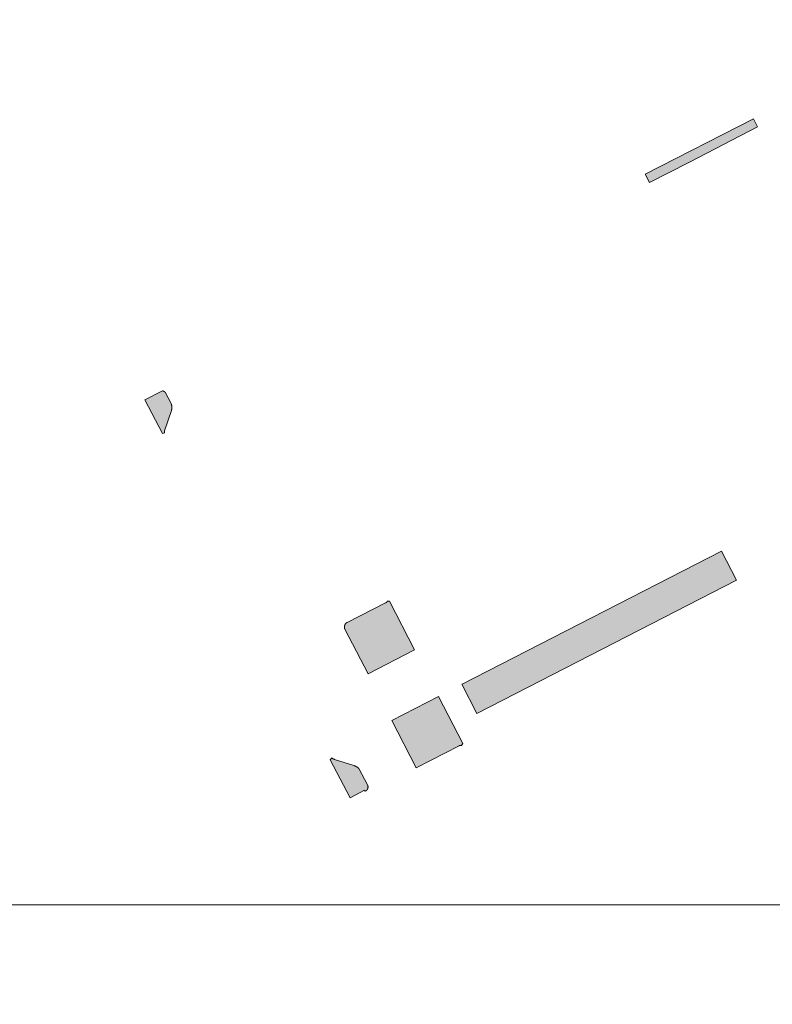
# Model space of a CAD drawing. Header units: metres. Extents: x 191568 to 204791, y 316774 to 325272.
# Tile 60 of 93: x 200460 to 200533, y 319416 to 319512. Entities that reach past the tile are written whole.
import ezdxf

# ---------------------------------------------------------------- set-up
doc = ezdxf.new("R2010")
doc.units = ezdxf.units.M
doc.layers.add('0-MEETLOCATIES-100x100m', color=1, linetype='Continuous', lineweight=13)
doc.layers.add('Gekoppeld_blokhaag', color=7, linetype='Continuous', lineweight=0)

# ---------------------------------------------------------------- blocks, each defined once
blk = doc.blocks.new('*U13')
at = {"layer": '0-MEETLOCATIES-100x100m'}
blk.add_lwpolyline([(-50, 50), (50, 50), (50, -50), (-50, -50)], close=True, dxfattribs=at)
blk = doc.blocks.new('*U14')
at = {"layer": '0-MEETLOCATIES-100x100m', "color": 0, "linetype": 'ByBlock', "lineweight": -2, "transparency": 16777216}
for p in [(2300, 1800), (2300, 1700)]:
    blk.add_blockref('*U13', p, dxfattribs=at)

msp = doc.modelspace()

# ---------------------------------------------------------------- hatches: boundary and pattern name
at = {"layer": 'Gekoppeld_blokhaag'}
for points in [[(200521.308, 319496.321), (200525.218, 319498.323), (200531.887, 319501.766), (200531.471, 319502.578), (200520.88, 319497.156)], [(200474.473, 319474.76), (200473.957, 319475.758), (200473.952, 319475.765), (200473.947, 319475.771), (200473.941, 319475.778), (200473.936, 319475.785), (200473.93, 319475.791), (200473.924, 319475.797), (200473.918, 319475.803), (200473.912, 319475.809), (200473.906, 319475.815), (200473.9, 319475.821), (200473.894, 319475.827), (200473.888, 319475.833), (200473.881, 319475.838), (200473.874, 319475.844), (200473.868, 319475.849), (200473.861, 319475.854), (200473.854, 319475.859), (200473.847, 319475.864), (200473.84, 319475.869), (200473.833, 319475.874), (200473.826, 319475.878), (200473.819, 319475.883), (200473.811, 319475.887), (200473.804, 319475.891), (200473.796, 319475.895), (200473.789, 319475.899), (200473.781, 319475.903), (200473.773, 319475.907), (200473.766, 319475.91), (200473.758, 319475.913), (200473.75, 319475.917), (200473.742, 319475.92), (200473.734, 319475.923), (200473.726, 319475.926), (200473.718, 319475.928), (200473.71, 319475.931), (200473.702, 319475.933), (200473.693, 319475.935), (200473.685, 319475.937), (200473.677, 319475.939), (200473.669, 319475.941), (200473.66, 319475.943), (200473.652, 319475.944), (200473.643, 319475.946), (200473.635, 319475.947), (200471.927, 319475.056), (200473.646, 319471.762), (200473.846, 319471.825), (200473.846, 319471.849), (200473.846, 319471.873), (200473.846, 319471.898), (200473.847, 319471.922), (200473.848, 319471.946), (200473.85, 319471.97), (200473.852, 319471.994), (200473.855, 319472.018), (200474.527, 319474.007), (200474.532, 319474.026), (200474.537, 319474.045), (200474.541, 319474.065), (200474.545, 319474.084), (200474.549, 319474.104), (200474.552, 319474.123), (200474.555, 319474.143), (200474.558, 319474.163), (200474.56, 319474.182), (200474.562, 319474.202), (200474.564, 319474.222), (200474.565, 319474.242), (200474.566, 319474.262), (200474.567, 319474.281), (200474.567, 319474.301), (200474.567, 319474.321), (200474.567, 319474.341), (200474.566, 319474.361), (200474.565, 319474.381), (200474.563, 319474.4), (200474.562, 319474.42), (200474.559, 319474.44), (200474.557, 319474.46), (200474.554, 319474.479), (200474.551, 319474.499), (200474.547, 319474.518), (200474.543, 319474.538), (200474.539, 319474.557), (200474.535, 319474.577), (200474.53, 319474.596), (200474.524, 319474.615), (200474.519, 319474.634), (200474.513, 319474.653), (200474.494, 319474.707)], [(200509.423, 319446.939), (200520.3, 319452.529), (200529.815, 319457.419), (200528.357, 319460.241), (200502.965, 319447.245), (200502.953, 319447.238), (200504.409, 319444.382)], [(200493.764, 319448.254), (200498.316, 319450.583), (200495.847, 319455.345), (200495.653, 319455.374), (200495.651, 319455.369), (200495.65, 319455.364), (200495.648, 319455.36), (200495.646, 319455.355), (200495.644, 319455.35), (200495.642, 319455.345), (200495.639, 319455.341), (200495.637, 319455.336), (200495.635, 319455.332), (200495.632, 319455.327), (200495.63, 319455.322), (200495.627, 319455.318), (200495.625, 319455.314), (200495.622, 319455.309), (200495.619, 319455.305), (200495.616, 319455.301), (200495.613, 319455.297), (200495.61, 319455.292), (200495.607, 319455.288), (200495.604, 319455.284), (200495.601, 319455.28), (200495.597, 319455.276), (200495.594, 319455.272), (200495.59, 319455.269), (200495.587, 319455.265), (200495.583, 319455.261), (200495.58, 319455.258), (200495.576, 319455.254), (200495.572, 319455.251), (200495.568, 319455.247), (200495.564, 319455.244), (200495.56, 319455.24), (200495.556, 319455.237), (200495.552, 319455.234), (200495.548, 319455.231), (200495.544, 319455.228), (200495.54, 319455.225), (200495.536, 319455.222), (200495.531, 319455.219), (200495.527, 319455.217), (200495.522, 319455.214), (200495.518, 319455.211), (200495.513, 319455.209), (200495.509, 319455.207), (200495.504, 319455.204), (200495.5, 319455.202), (200495.495, 319455.2), (200495.49, 319455.198), (200495.486, 319455.196), (200495.481, 319455.194), (200495.476, 319455.192), (200491.719, 319453.288), (200491.711, 319453.283), (200491.703, 319453.278), (200491.695, 319453.273), (200491.687, 319453.268), (200491.679, 319453.262), (200491.671, 319453.257), (200491.664, 319453.251), (200491.656, 319453.245), (200491.649, 319453.239), (200491.641, 319453.233), (200491.634, 319453.227), (200491.627, 319453.221), (200491.62, 319453.214), (200491.613, 319453.208), (200491.606, 319453.201), (200491.6, 319453.194), (200491.593, 319453.188), (200491.587, 319453.181), (200491.581, 319453.173), (200491.574, 319453.166), (200491.568, 319453.159), (200491.563, 319453.151), (200491.557, 319453.144), (200491.551, 319453.136), (200491.546, 319453.128), (200491.54, 319453.121), (200491.535, 319453.113), (200491.53, 319453.105), (200491.525, 319453.097), (200491.52, 319453.088), (200491.515, 319453.08), (200491.511, 319453.072), (200491.507, 319453.063), (200491.502, 319453.055), (200491.498, 319453.046), (200491.494, 319453.038), (200491.491, 319453.029), (200491.487, 319453.02), (200491.483, 319453.011), (200491.48, 319453.002), (200491.477, 319452.993), (200491.474, 319452.984), (200491.471, 319452.975), (200491.468, 319452.966), (200491.466, 319452.957), (200491.464, 319452.948), (200491.461, 319452.939), (200491.459, 319452.929), (200491.457, 319452.92), (200491.456, 319452.911), (200491.454, 319452.901), (200491.453, 319452.892), (200491.451, 319452.883), (200491.45, 319452.873), (200491.449, 319452.864), (200491.449, 319452.854), (200491.448, 319452.845), (200491.448, 319452.835), (200491.447, 319452.826), (200491.447, 319452.816), (200491.447, 319452.807), (200491.448, 319452.797), (200491.448, 319452.788), (200491.449, 319452.778), (200491.449, 319452.769), (200491.45, 319452.759), (200491.451, 319452.75), (200491.453, 319452.74), (200491.454, 319452.731), (200491.456, 319452.722), (200491.457, 319452.712), (200491.459, 319452.703), (200491.461, 319452.694), (200491.463, 319452.685), (200491.466, 319452.675), (200491.468, 319452.666), (200491.471, 319452.657), (200491.474, 319452.648), (200491.477, 319452.639), (200491.48, 319452.63)], [(200500.664, 319446.036), (200496.097, 319443.684), (200498.478, 319439.062), (200502.663, 319441.217), (200502.669, 319441.219), (200502.675, 319441.221), (200502.681, 319441.223), (200502.687, 319441.225), (200502.693, 319441.226), (200502.699, 319441.228), (200502.705, 319441.229), (200502.711, 319441.231), (200502.717, 319441.232), (200502.724, 319441.233), (200502.73, 319441.234), (200502.736, 319441.235), (200502.742, 319441.236), (200502.748, 319441.236), (200502.755, 319441.237), (200502.761, 319441.237), (200502.767, 319441.238), (200502.773, 319441.238), (200502.78, 319441.238), (200502.786, 319441.238), (200502.792, 319441.238), (200502.799, 319441.238), (200502.805, 319441.238), (200502.811, 319441.237), (200502.817, 319441.237), (200502.824, 319441.236), (200502.83, 319441.235), (200502.836, 319441.234), (200502.842, 319441.233), (200502.848, 319441.232), (200502.855, 319441.231), (200502.861, 319441.23), (200502.867, 319441.229), (200502.873, 319441.227), (200502.879, 319441.225), (200502.885, 319441.224), (200502.891, 319441.222), (200503.029, 319441.431)], [(200493.459, 319436.758), (200493.466, 319436.76), (200493.473, 319436.763), (200493.481, 319436.766), (200493.488, 319436.769), (200493.495, 319436.772), (200493.502, 319436.775), (200493.509, 319436.778), (200493.516, 319436.781), (200493.523, 319436.785), (200493.529, 319436.788), (200493.536, 319436.792), (200493.543, 319436.796), (200493.549, 319436.8), (200493.556, 319436.804), (200493.562, 319436.808), (200493.569, 319436.812), (200493.575, 319436.817), (200493.581, 319436.821), (200493.587, 319436.826), (200493.593, 319436.83), (200493.599, 319436.835), (200493.605, 319436.84), (200493.611, 319436.845), (200493.617, 319436.85), (200493.622, 319436.856), (200493.628, 319436.861), (200493.633, 319436.866), (200493.638, 319436.872), (200493.644, 319436.877), (200493.649, 319436.883), (200493.654, 319436.889), (200493.659, 319436.895), (200493.664, 319436.901), (200493.668, 319436.907), (200493.673, 319436.913), (200493.678, 319436.919), (200493.682, 319436.925), (200493.686, 319436.932), (200493.69, 319436.938), (200493.695, 319436.944), (200493.698, 319436.951), (200493.702, 319436.958), (200493.706, 319436.964), (200493.71, 319436.971), (200493.713, 319436.978), (200493.717, 319436.985), (200493.72, 319436.992), (200493.723, 319436.999), (200493.726, 319437.006), (200493.729, 319437.013), (200493.732, 319437.02), (200493.734, 319437.027), (200493.737, 319437.035), (200493.739, 319437.042), (200493.741, 319437.049), (200493.743, 319437.057), (200493.745, 319437.064), (200493.747, 319437.071), (200493.749, 319437.079), (200493.751, 319437.086), (200493.752, 319437.094), (200493.753, 319437.101), (200493.755, 319437.109), (200493.756, 319437.117), (200493.757, 319437.124), (200493.757, 319437.132), (200493.758, 319437.139), (200493.759, 319437.147), (200493.759, 319437.155), (200493.759, 319437.162), (200493.759, 319437.17), (200493.759, 319437.178), (200493.759, 319437.185), (200493.759, 319437.193), (200493.759, 319437.201), (200493.758, 319437.208), (200493.758, 319437.216), (200493.757, 319437.224), (200493.756, 319437.231), (200493.755, 319437.239), (200493.754, 319437.246), (200493.752, 319437.254), (200493.751, 319437.261), (200493.749, 319437.269), (200493.747, 319437.276), (200493.746, 319437.284), (200493.744, 319437.291), (200493.741, 319437.299), (200493.739, 319437.306), (200493.737, 319437.313), (200493.734, 319437.32), (200493.732, 319437.328), (200493.729, 319437.335), (200493.726, 319437.342), (200493.723, 319437.349), (200493.72, 319437.356), (200493.676, 319437.442), (200492.908, 319438.92), (200492.897, 319438.934), (200492.886, 319438.947), (200492.874, 319438.96), (200492.863, 319438.973), (200492.851, 319438.986), (200492.839, 319438.999), (200492.826, 319439.011), (200492.814, 319439.024), (200492.801, 319439.036), (200492.788, 319439.047), (200492.775, 319439.059), (200492.761, 319439.07), (200492.748, 319439.081), (200492.734, 319439.092), (200492.72, 319439.103), (200492.706, 319439.113), (200492.692, 319439.123), (200492.677, 319439.133), (200492.662, 319439.143), (200492.648, 319439.152), (200492.633, 319439.161), (200492.618, 319439.17), (200492.602, 319439.179), (200492.587, 319439.187), (200492.571, 319439.195), (200492.556, 319439.203), (200492.54, 319439.21), (200492.524, 319439.218), (200492.508, 319439.225), (200492.491, 319439.231), (200492.475, 319439.238), (200492.459, 319439.244), (200492.442, 319439.25), (200492.425, 319439.255), (200492.409, 319439.26), (200492.392, 319439.265), (200492.375, 319439.27), (200490.468, 319439.879), (200490.454, 319439.884), (200490.439, 319439.89), (200490.425, 319439.895), (200490.411, 319439.901), (200490.397, 319439.907), (200490.384, 319439.914), (200490.37, 319439.92), (200490.356, 319439.927), (200490.343, 319439.934), (200490.33, 319439.942), (200490.316, 319439.949), (200490.303, 319439.957), (200490.29, 319439.965), (200490.278, 319439.973), (200490.265, 319439.982), (200490.252, 319439.991), (200490.24, 319439.999), (200490.228, 319440.009), (200490.216, 319440.018), (200490.063, 319439.826), (200492.018, 319436.1), (200493.408, 319436.859)]]:
    msp.add_hatch(color=1, dxfattribs=at).paths.add_polyline_path(points)

# ---------------------------------------------------------------- linework, layer by layer
at = {"layer": 'Gekoppeld_blokhaag', "color": 1, "flags": 128}
for points in [[(200521.308, 319496.321), (200525.218, 319498.323), (200531.887, 319501.766), (200531.471, 319502.578), (200520.88, 319497.156)], [(200474.473, 319474.76), (200473.957, 319475.758), (200473.957, 319475.758), (200473.952, 319475.765), (200473.947, 319475.771), (200473.941, 319475.778), (200473.936, 319475.785), (200473.93, 319475.791), (200473.924, 319475.797), (200473.918, 319475.803), (200473.912, 319475.809), (200473.906, 319475.815), (200473.9, 319475.821), (200473.894, 319475.827), (200473.888, 319475.833), (200473.881, 319475.838), (200473.874, 319475.844), (200473.868, 319475.849), (200473.861, 319475.854), (200473.854, 319475.859), (200473.847, 319475.864), (200473.84, 319475.869), (200473.833, 319475.874), (200473.826, 319475.878), (200473.819, 319475.883), (200473.811, 319475.887), (200473.804, 319475.891), (200473.796, 319475.895), (200473.789, 319475.899), (200473.781, 319475.903), (200473.773, 319475.907), (200473.766, 319475.91), (200473.758, 319475.913), (200473.75, 319475.917), (200473.742, 319475.92), (200473.734, 319475.923), (200473.726, 319475.926), (200473.718, 319475.928), (200473.71, 319475.931), (200473.702, 319475.933), (200473.693, 319475.935), (200473.685, 319475.937), (200473.677, 319475.939), (200473.669, 319475.941), (200473.66, 319475.943), (200473.652, 319475.944), (200473.643, 319475.946), (200473.635, 319475.947), (200473.635, 319475.947), (200471.927, 319475.056), (200473.646, 319471.762), (200473.846, 319471.825), (200473.846, 319471.825), (200473.846, 319471.849), (200473.846, 319471.873), (200473.846, 319471.898), (200473.847, 319471.922), (200473.848, 319471.946), (200473.85, 319471.97), (200473.852, 319471.994), (200473.855, 319472.018), (200473.855, 319472.018), (200474.527, 319474.007), (200474.527, 319474.007), (200474.532, 319474.026), (200474.537, 319474.045), (200474.541, 319474.065), (200474.545, 319474.084), (200474.549, 319474.104), (200474.552, 319474.123), (200474.555, 319474.143), (200474.558, 319474.163), (200474.56, 319474.182), (200474.562, 319474.202), (200474.564, 319474.222), (200474.565, 319474.242), (200474.566, 319474.262), (200474.567, 319474.281), (200474.567, 319474.301), (200474.567, 319474.321), (200474.567, 319474.341), (200474.566, 319474.361), (200474.565, 319474.381), (200474.563, 319474.4), (200474.562, 319474.42), (200474.559, 319474.44), (200474.557, 319474.46), (200474.554, 319474.479), (200474.551, 319474.499), (200474.547, 319474.518), (200474.543, 319474.538), (200474.539, 319474.557), (200474.535, 319474.577), (200474.53, 319474.596), (200474.524, 319474.615), (200474.519, 319474.634), (200474.513, 319474.653), (200474.513, 319474.653), (200474.494, 319474.707)], [(200509.423, 319446.939), (200520.3, 319452.529), (200529.815, 319457.419), (200528.357, 319460.241), (200502.965, 319447.245), (200502.953, 319447.238), (200504.409, 319444.382)], [(200493.764, 319448.254), (200498.316, 319450.583), (200495.847, 319455.345), (200495.653, 319455.374), (200495.653, 319455.374), (200495.651, 319455.369), (200495.65, 319455.364), (200495.648, 319455.36), (200495.646, 319455.355), (200495.644, 319455.35), (200495.642, 319455.345), (200495.639, 319455.341), (200495.637, 319455.336), (200495.635, 319455.332), (200495.632, 319455.327), (200495.63, 319455.322), (200495.627, 319455.318), (200495.625, 319455.314), (200495.622, 319455.309), (200495.619, 319455.305), (200495.616, 319455.301), (200495.613, 319455.297), (200495.61, 319455.292), (200495.607, 319455.288), (200495.604, 319455.284), (200495.601, 319455.28), (200495.597, 319455.276), (200495.594, 319455.272), (200495.59, 319455.269), (200495.587, 319455.265), (200495.583, 319455.261), (200495.58, 319455.258), (200495.576, 319455.254), (200495.572, 319455.251), (200495.568, 319455.247), (200495.564, 319455.244), (200495.56, 319455.24), (200495.556, 319455.237), (200495.552, 319455.234), (200495.548, 319455.231), (200495.544, 319455.228), (200495.54, 319455.225), (200495.536, 319455.222), (200495.531, 319455.219), (200495.527, 319455.217), (200495.522, 319455.214), (200495.518, 319455.211), (200495.513, 319455.209), (200495.509, 319455.207), (200495.504, 319455.204), (200495.5, 319455.202), (200495.495, 319455.2), (200495.49, 319455.198), (200495.486, 319455.196), (200495.481, 319455.194), (200495.476, 319455.192), (200495.476, 319455.192), (200491.719, 319453.288), (200491.719, 319453.288), (200491.711, 319453.283), (200491.703, 319453.278), (200491.695, 319453.273), (200491.687, 319453.268), (200491.679, 319453.262), (200491.671, 319453.257), (200491.664, 319453.251), (200491.656, 319453.245), (200491.649, 319453.239), (200491.641, 319453.233), (200491.634, 319453.227), (200491.627, 319453.221), (200491.62, 319453.214), (200491.613, 319453.208), (200491.606, 319453.201), (200491.6, 319453.194), (200491.593, 319453.188), (200491.587, 319453.181), (200491.581, 319453.173), (200491.574, 319453.166), (200491.568, 319453.159), (200491.563, 319453.151), (200491.557, 319453.144), (200491.551, 319453.136), (200491.546, 319453.128), (200491.54, 319453.121), (200491.535, 319453.113), (200491.53, 319453.105), (200491.525, 319453.097), (200491.52, 319453.088), (200491.515, 319453.08), (200491.511, 319453.072), (200491.507, 319453.063), (200491.502, 319453.055), (200491.498, 319453.046), (200491.494, 319453.038), (200491.491, 319453.029), (200491.487, 319453.02), (200491.483, 319453.011), (200491.48, 319453.002), (200491.477, 319452.993), (200491.474, 319452.984), (200491.471, 319452.975), (200491.468, 319452.966), (200491.466, 319452.957), (200491.464, 319452.948), (200491.461, 319452.939), (200491.459, 319452.929), (200491.457, 319452.92), (200491.456, 319452.911), (200491.454, 319452.901), (200491.453, 319452.892), (200491.451, 319452.883), (200491.45, 319452.873), (200491.449, 319452.864), (200491.449, 319452.854), (200491.448, 319452.845), (200491.448, 319452.835), (200491.447, 319452.826), (200491.447, 319452.816), (200491.447, 319452.807), (200491.448, 319452.797), (200491.448, 319452.788), (200491.449, 319452.778), (200491.449, 319452.769), (200491.45, 319452.759), (200491.451, 319452.75), (200491.453, 319452.74), (200491.454, 319452.731), (200491.456, 319452.722), (200491.457, 319452.712), (200491.459, 319452.703), (200491.461, 319452.694), (200491.463, 319452.685), (200491.466, 319452.675), (200491.468, 319452.666), (200491.471, 319452.657), (200491.474, 319452.648), (200491.477, 319452.639), (200491.48, 319452.63), (200491.48, 319452.63)], [(200500.664, 319446.036), (200496.097, 319443.684), (200498.478, 319439.062), (200502.663, 319441.217), (200502.663, 319441.217), (200502.669, 319441.219), (200502.675, 319441.221), (200502.681, 319441.223), (200502.687, 319441.225), (200502.693, 319441.226), (200502.699, 319441.228), (200502.705, 319441.229), (200502.711, 319441.231), (200502.717, 319441.232), (200502.724, 319441.233), (200502.73, 319441.234), (200502.736, 319441.235), (200502.742, 319441.236), (200502.748, 319441.236), (200502.755, 319441.237), (200502.761, 319441.237), (200502.767, 319441.238), (200502.773, 319441.238), (200502.78, 319441.238), (200502.786, 319441.238), (200502.792, 319441.238), (200502.799, 319441.238), (200502.805, 319441.238), (200502.811, 319441.237), (200502.817, 319441.237), (200502.824, 319441.236), (200502.83, 319441.235), (200502.836, 319441.234), (200502.842, 319441.233), (200502.848, 319441.232), (200502.855, 319441.231), (200502.861, 319441.23), (200502.867, 319441.229), (200502.873, 319441.227), (200502.879, 319441.225), (200502.885, 319441.224), (200502.891, 319441.222), (200502.891, 319441.222), (200503.029, 319441.431)], [(200493.459, 319436.758), (200493.466, 319436.76), (200493.473, 319436.763), (200493.481, 319436.766), (200493.488, 319436.769), (200493.495, 319436.772), (200493.502, 319436.775), (200493.509, 319436.778), (200493.516, 319436.781), (200493.523, 319436.785), (200493.529, 319436.788), (200493.536, 319436.792), (200493.543, 319436.796), (200493.549, 319436.8), (200493.556, 319436.804), (200493.562, 319436.808), (200493.569, 319436.812), (200493.575, 319436.817), (200493.581, 319436.821), (200493.587, 319436.826), (200493.593, 319436.83), (200493.599, 319436.835), (200493.605, 319436.84), (200493.611, 319436.845), (200493.617, 319436.85), (200493.622, 319436.856), (200493.628, 319436.861), (200493.633, 319436.866), (200493.638, 319436.872), (200493.644, 319436.877), (200493.649, 319436.883), (200493.654, 319436.889), (200493.659, 319436.895), (200493.664, 319436.901), (200493.668, 319436.907), (200493.673, 319436.913), (200493.678, 319436.919), (200493.682, 319436.925), (200493.686, 319436.932), (200493.69, 319436.938), (200493.695, 319436.944), (200493.698, 319436.951), (200493.702, 319436.958), (200493.706, 319436.964), (200493.71, 319436.971), (200493.713, 319436.978), (200493.717, 319436.985), (200493.72, 319436.992), (200493.723, 319436.999), (200493.726, 319437.006), (200493.729, 319437.013), (200493.732, 319437.02), (200493.734, 319437.027), (200493.737, 319437.035), (200493.739, 319437.042), (200493.741, 319437.049), (200493.743, 319437.057), (200493.745, 319437.064), (200493.747, 319437.071), (200493.749, 319437.079), (200493.751, 319437.086), (200493.752, 319437.094), (200493.753, 319437.101), (200493.755, 319437.109), (200493.756, 319437.117), (200493.757, 319437.124), (200493.757, 319437.132), (200493.758, 319437.139), (200493.759, 319437.147), (200493.759, 319437.155), (200493.759, 319437.162), (200493.759, 319437.17), (200493.759, 319437.178), (200493.759, 319437.185), (200493.759, 319437.193), (200493.759, 319437.201), (200493.758, 319437.208), (200493.758, 319437.216), (200493.757, 319437.224), (200493.756, 319437.231), (200493.755, 319437.239), (200493.754, 319437.246), (200493.752, 319437.254), (200493.751, 319437.261), (200493.749, 319437.269), (200493.747, 319437.276), (200493.746, 319437.284), (200493.744, 319437.291), (200493.741, 319437.299), (200493.739, 319437.306), (200493.737, 319437.313), (200493.734, 319437.32), (200493.732, 319437.328), (200493.729, 319437.335), (200493.726, 319437.342), (200493.723, 319437.349), (200493.72, 319437.356), (200493.72, 319437.356), (200493.676, 319437.442), (200492.908, 319438.92), (200492.908, 319438.92), (200492.897, 319438.934), (200492.886, 319438.947), (200492.874, 319438.96), (200492.863, 319438.973), (200492.851, 319438.986), (200492.839, 319438.999), (200492.826, 319439.011), (200492.814, 319439.024), (200492.801, 319439.036), (200492.788, 319439.047), (200492.775, 319439.059), (200492.761, 319439.07), (200492.748, 319439.081), (200492.734, 319439.092), (200492.72, 319439.103), (200492.706, 319439.113), (200492.692, 319439.123), (200492.677, 319439.133), (200492.662, 319439.143), (200492.648, 319439.152), (200492.633, 319439.161), (200492.618, 319439.17), (200492.602, 319439.179), (200492.587, 319439.187), (200492.571, 319439.195), (200492.556, 319439.203), (200492.54, 319439.21), (200492.524, 319439.218), (200492.508, 319439.225), (200492.491, 319439.231), (200492.475, 319439.238), (200492.459, 319439.244), (200492.442, 319439.25), (200492.425, 319439.255), (200492.409, 319439.26), (200492.392, 319439.265), (200492.375, 319439.27), (200492.375, 319439.27), (200490.468, 319439.879), (200490.468, 319439.879), (200490.454, 319439.884), (200490.439, 319439.89), (200490.425, 319439.895), (200490.411, 319439.901), (200490.397, 319439.907), (200490.384, 319439.914), (200490.37, 319439.92), (200490.356, 319439.927), (200490.343, 319439.934), (200490.33, 319439.942), (200490.316, 319439.949), (200490.303, 319439.957), (200490.29, 319439.965), (200490.278, 319439.973), (200490.265, 319439.982), (200490.252, 319439.991), (200490.24, 319439.999), (200490.228, 319440.009), (200490.216, 319440.018), (200490.216, 319440.018), (200490.063, 319439.826), (200492.018, 319436.1), (200493.408, 319436.859)]]:
    msp.add_lwpolyline(points, close=True, dxfattribs=at)

# ---------------------------------------------------------------- block references
at = {"layer": '0-MEETLOCATIES-100x100m'}
msp.add_blockref('*U14', (198195.075, 317675.638), dxfattribs=at)

doc.saveas('drawing.dxf')
